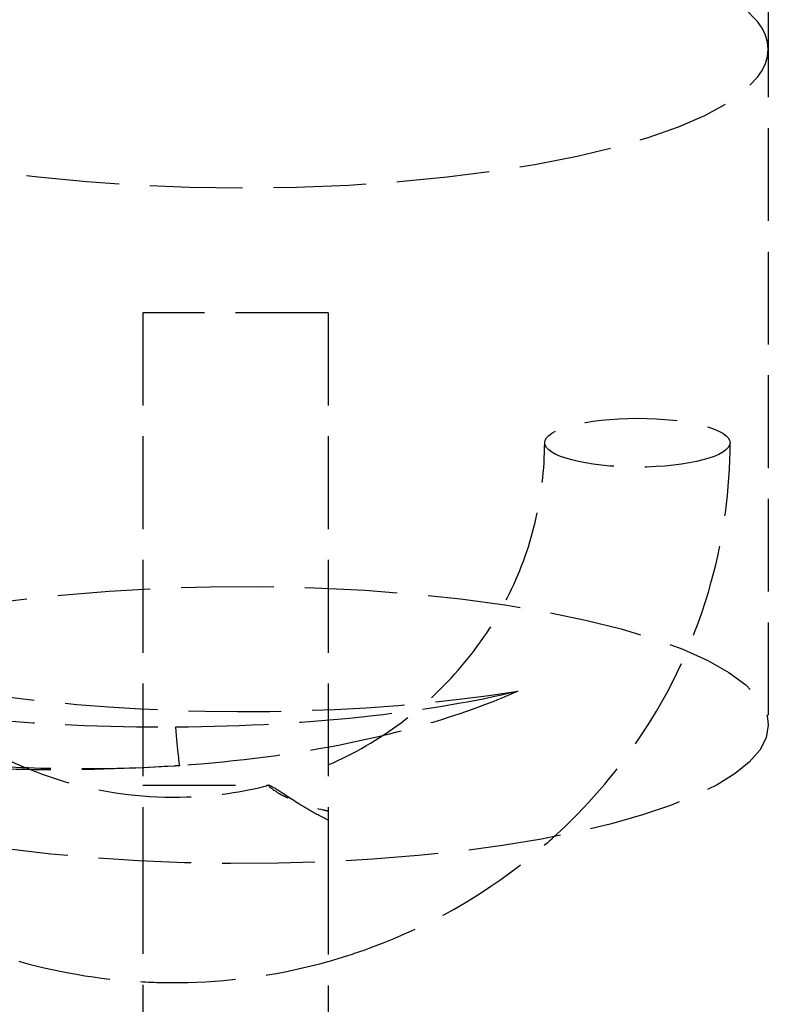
# Model space of a CAD drawing. Header units: millimetres. Extents: x -205 to 205, y 0 to 637.
# Tile 64 of 82: x -166 to -154, y 411 to 427. Entities that reach past the tile are written whole.
import ezdxf

# ---------------------------------------------------------------- set-up
doc = ezdxf.new("R2010")
doc.units = ezdxf.units.MM
doc.header["$LTSCALE"] = 10
doc.linetypes.add('ALLCAD_Strich', pattern=[0.2, 0.15, -0.05])
doc.layers.add('BESCH_KONT_sich_schn_grun_2d', color=10, linetype='Continuous')

msp = doc.modelspace()

# ---------------------------------------------------------------- linework, layer by layer
at = {"layer": 'BESCH_KONT_sich_schn_grun_2d', "linetype": 'ALLCAD_Strich'}
for p, q in [((-154.383, 561.607), (-154.383, 415.949)), ((-161.5, 422.62), (-164.5, 422.62)), ((-164.5, 422.62), (-164.5, 413.749)), ((-161.5, 422.62), (-161.5, 413.738)), ((-164.5, 414.974), (-162.46, 414.974)), ((-164.5, 413.749), (-164.5, 408.154)), ((-161.5, 413.738), (-161.5, 408.154))]:
    msp.add_line(p, q, dxfattribs=at)
at = {"layer": 'BESCH_KONT_sich_schn_grun_2d', "linetype": 'ALLCAD_Strich', "extrusion": (0, 0, -1)}
for centre, major_axis, ratio, start_param, end_param in [((-162.883, 426.881), (-8.5, 0), 0.263643, -3.141592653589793, 3.141592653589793), ((-162.883, 415.949), (-8.5, 0), 0.263643, 0.074619, 3.141593), ((-162.883, 415.949), (8.5, 0), 0.263643, 0, 2.824151), ((-164, 416.788), (0.1, -1.497), 0.018297, 0.007555, 0.952461)]:
    msp.add_ellipse(centre, major_axis=major_axis, ratio=ratio, start_param=start_param, end_param=end_param, dxfattribs=at)
at = {"layer": 'BESCH_KONT_sich_schn_grun_2d', "linetype": 'ALLCAD_Strich'}
msp.add_ellipse((-156.5, 420.517), major_axis=(1.5, 0), ratio=0.263643, dxfattribs=at)
msp.add_ellipse((-162.883, 418.408), major_axis=(-8.5, 0), ratio=0.263607, start_param=0.124519, end_param=2.121762, dxfattribs=at)
for points, knots in [([(-170, 420.517), (-170, 419.898), (-169.894, 419.279), (-169.482, 418.107), (-169.177, 417.553), (-168.398, 416.569), (-167.928, 416.139), (-166.871, 415.445), (-166.286, 415.18), (-165.063, 414.841), (-164.424, 414.765), (-163.341, 414.801), (-162.895, 414.864), (-162.462, 414.974)], [3.141593, 3.141593, 3.141593, 3.141593, 3.468443, 3.468443, 3.793609, 3.793609, 4.114905, 4.114905, 4.432335, 4.432335, 4.747268, 4.747268, 4.969449, 4.969449, 4.969449, 4.969449]), ([(-161.5, 415.304), (-161.081, 415.487), (-160.686, 415.717), (-159.96, 416.255), (-159.631, 416.563), (-159.055, 417.241), (-158.808, 417.611), (-158.408, 418.393), (-158.256, 418.805), (-158.052, 419.65), (-158, 420.084), (-158, 420.517)], [5.138801, 5.138801, 5.138801, 5.138801, 5.367678, 5.367678, 5.596555, 5.596555, 5.825432, 5.825432, 6.054308, 6.054308, 6.283185, 6.283185, 6.283185, 6.283185]), ([(-157.845, 414.144), (-157.327, 414.616), (-156.866, 415.147), (-155.949, 416.503), (-155.552, 417.364), (-155.103, 418.998), (-155, 419.758), (-155, 420.517)], [5.4685301, 5.4685301, 5.4685301, 5.4685301, 5.705311, 5.705311, 6.0240249, 6.0240249, 6.2831853, 6.2831853, 6.2831853, 6.2831853]), ([(-171.634, 417.011), (-171.507, 416.958), (-171.373, 416.906), (-171.088, 416.804), (-170.938, 416.756), (-170.466, 416.614), (-170.122, 416.526), (-169.015, 416.286), (-168.183, 416.159), (-166.229, 415.963), (-165.099, 415.912), (-163.964, 415.919)], [-9.133115, -9.133115, -9.133115, -9.133115, -8.417278, -8.417278, -7.701463, -7.701463, -6.269597, -6.269597, -3.405009, -3.405009, 0, 0, 0, 0]), ([(-163.964, 415.919), (-162.866, 415.927), (-161.783, 415.989), (-159.916, 416.201), (-159.124, 416.334), (-158.433, 416.499)], [-5.011148, -5.011148, -5.011148, -5.011148, -4.146501, -4.146501, -3.410781, -3.410781, -3.410781, -3.410781]), ([(-158.433, 416.499), (-158.561, 416.441), (-158.697, 416.384), (-159.554, 416.044), (-160.329, 415.827), (-162.044, 415.474), (-162.977, 415.355), (-163.9, 415.292)], [1.182457, 1.182457, 1.182457, 1.182457, 1.480384, 1.480384, 2.96446, 2.96446, 4.620593, 4.620593, 4.620593, 4.620593]), ([(-163.99, 415.286), (-164.855, 415.23), (-165.729, 415.213), (-167.371, 415.25), (-168.157, 415.305), (-169.585, 415.482), (-170.234, 415.607), (-170.786, 415.77)], [0, 0, 0, 0, 2.601491, 2.601491, 5.207676, 5.207676, 7.924033, 7.924033, 7.924033, 7.924033]), ([(-163.99, 415.286), (-164.548, 415.25), (-165.097, 415.235), (-166.191, 415.243), (-166.73, 415.267), (-167.24, 415.307)], [0.091198, 0.091198, 0.091198, 0.091198, 1.78806, 1.78806, 3.570932, 3.570932, 3.570932, 3.570932]), ([(-161.5, 414.412), (-161.615, 414.466), (-161.719, 414.522), (-161.997, 414.682), (-162.141, 414.781), (-162.342, 414.914), (-162.406, 414.953), (-162.466, 414.98), (-162.473, 414.975), (-162.432, 414.934), (-162.391, 414.902), (-162.259, 414.821), (-162.169, 414.774), (-161.935, 414.676), (-161.779, 414.623), (-161.559, 414.572), (-161.53, 414.566), (-161.5, 414.56)], [-0.8011181, -0.8011181, -0.8011181, -0.8011181, -0.7636157, -0.7636157, -0.6923114, -0.6923114, -0.6319081, -0.6319081, -0.5822946, -0.5822946, -0.5384116, -0.5384116, -0.4926731, -0.4926731, -0.4399228, -0.4399228, -0.4321453, -0.4321453, -0.4321453, -0.4321453]), ([(-170, 414.006), (-169.744, 413.784), (-169.475, 413.576), (-168.409, 412.845), (-167.536, 412.431), (-165.93, 411.957), (-165.218, 411.835), (-164.5, 411.796)], [3.9796622, 3.9796622, 3.9796622, 3.9796622, 4.0942524, 4.0942524, 4.415523, 4.415523, 4.6564757, 4.6564757, 4.6564757, 4.6564757]), ([(-161.5, 412.126), (-161.31, 412.179), (-161.122, 412.239), (-160.03, 412.622), (-159.176, 413.084), (-158.22, 413.817), (-158.029, 413.977), (-157.845, 414.144)], [4.9954566, 4.9954566, 4.9954566, 4.9954566, 5.0617264, 5.0617264, 5.3843835, 5.3843835, 5.4685301, 5.4685301, 5.4685301, 5.4685301]), ([(-164.5, 411.796), (-164.256, 411.783), (-164.012, 411.779), (-163.001, 411.804), (-162.237, 411.919), (-161.5, 412.126)], [4.6564757, 4.6564757, 4.6564757, 4.6564757, 4.7383719, 4.7383719, 4.9954566, 4.9954566, 4.9954566, 4.9954566])]:
    msp.add_open_spline(points, degree=3, knots=knots, dxfattribs=at)
msp.add_open_spline([(-163.9, 415.292), (-163.93, 415.29), (-163.96, 415.288), (-163.99, 415.286)], degree=3, dxfattribs=at)

doc.saveas('drawing.dxf')
